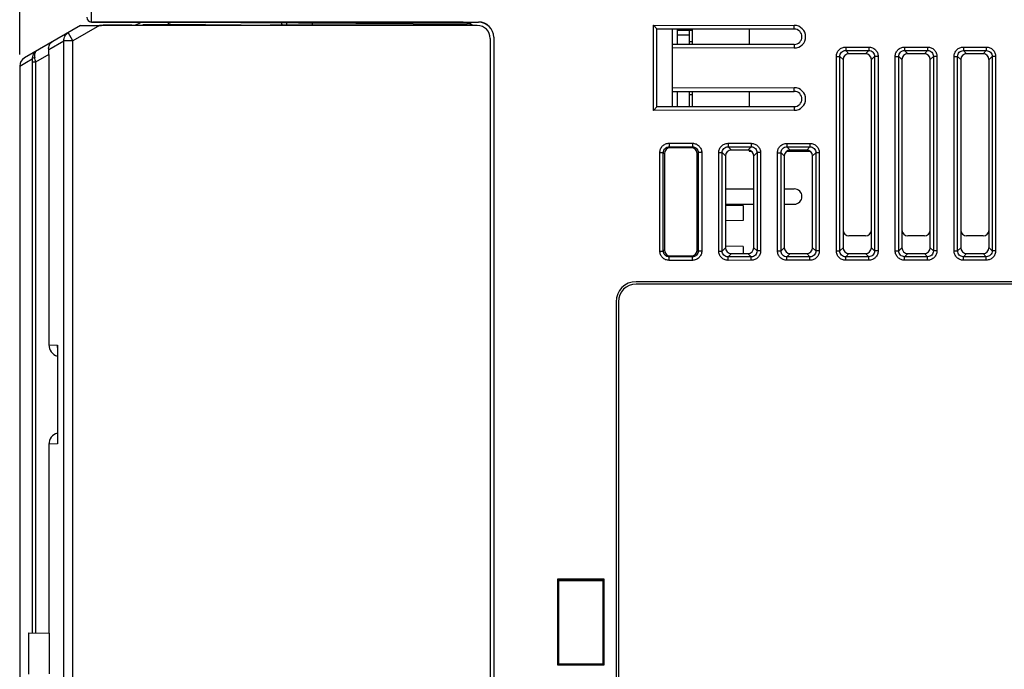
# Model space of a CAD drawing. Header units: millimetres. Extents: x 88 to 1193, y 471 to 1243.
# Tile 39 of 48: x 343 to 427, y 1037 to 1092. Entities that reach past the tile are written whole.
import ezdxf

# ---------------------------------------------------------------- set-up
doc = ezdxf.new("R2010")
doc.units = ezdxf.units.MM
doc.header["$LTSCALE"] = 20
doc.header["$PDMODE"] = 3
doc.header["$PDSIZE"] = 0.3
doc.layers.get('0').update_dxf_attribs({"linetype": 'CONTINUOUS'})
doc.layers.get('Defpoints').update_dxf_attribs({"linetype": 'CONTINUOUS'})
for name, color, linetype in [('0725040705_RELAY_BL373', 7, 'CONTINUOUS'), ('32025067XX_LABEL_BL378', 7, 'CONTINUOUS'), ('32425805_M300_B_INSU_CB2_BL365', 7, 'CONTINUOUS'), ('33087206_M300_B_COVER_ADD_BL358', 7, 'CONTINUOUS'), ('33087215_M300_B_BODY_MH_BL357', 7, 'CONTINUOUS'), ('33531120XX_PIN_JWT_BL382', 7, 'CONTINUOUS'), ('ASSY_M300_CB1_BD_BL381', 7, 'CONTINUOUS'), ('DIM', 6, 'CONTINUOUS'), ('MH300_CB2_BD_BL366', 7, 'CONTINUOUS'), ('SLIDE_SWITCH_SS048_BL380', 7, 'CONTINUOUS')]:
    doc.layers.add(name, color=color, linetype=linetype)
doc.styles.get("Standard").update_dxf_attribs({"font": 'arial.ttf'})
doc.dimstyles.get("Standard").update_dxf_attribs({"dimtxt": 6, "dimasz": 4, "dimexe": 1, "dimexo": 1, "dimgap": 0.09, "dimtad": 1, "dimdec": 1, "dimzin": 0, "dimdsep": 46, "dimtxsty": 'Standard', "dimblk": '_FILLED', "dimcen": 0.09, "dimclrd": 256, "dimclre": 256, "dimadec": 0, "dimazin": 0, "dimtp": 0.1, "dimtm": 0.1, "dimtfac": 1, "dimtdec": 1, "dimtmove": 0, "dimatfit": 3, "dimldrblk": '_FILLED', "dimfxl": 1, "dimtolj": 1, "dimtzin": 0, "dimlwe": -1, "dimarcsym": 0})

# ---------------------------------------------------------------- blocks, each defined once
blk = doc.blocks.new('_FILLED')
at = {"color": 0, "linetype": 'ByBlock'}
blk.add_solid([(0, 0), (-1, 0.167), (-1, -0.167)], dxfattribs=at)
blk = doc.blocks.new('*D8')
at = {"layer": 'Defpoints', "color": 0, "transparency": 16777216}
for p in [(343.268, 1163.717), (501.268, 1142.488), (343.268, 1087.928)]:
    blk.add_point(p, dxfattribs=at)
at = {"layer": 'DIM', "color": 7, "transparency": 16777216}
for p, q in [((343.268, 1088.928), (343.268, 1164.717)), ((501.268, 1143.488), (501.268, 1164.717))]:
    blk.add_line(p, q, dxfattribs=at)
at = {"layer": 'DIM', "color": 7, "lineweight": -2, "transparency": 16777216}
blk.add_line((497.268, 1163.717), (347.268, 1163.717), dxfattribs=at)
at = {"layer": 'DIM', "color": 7, "lineweight": -2, "transparency": 16777216, "xscale": 4, "yscale": 4, "zscale": 4, "rotation": 180}
blk.add_blockref('_FILLED', (343.268, 1163.717), dxfattribs=at)
at = {"layer": 'DIM', "color": 7, "lineweight": -2, "transparency": 16777216, "xscale": 4, "yscale": 4, "zscale": 4}
blk.add_blockref('_FILLED', (501.268, 1163.717), dxfattribs=at)
at = {"layer": 'DIM', "color": 0, "transparency": 16777216, "insert": (422.268, 1168.217), "char_height": 6, "attachment_point": 5}
blk.add_mtext('\\A1;D', dxfattribs=at)

msp = doc.modelspace()

# ---------------------------------------------------------------- linework, layer by layer
at = {"layer": '0725040705_RELAY_BL373', "linetype": 'Continuous'}
msp.add_line((380.968, 1091.425), (380.968, 1091.52), dxfattribs=at)
at = {"layer": '32025067XX_LABEL_BL378', "linetype": 'Continuous'}
for p, q in [((441.868, 1069.388), (395.668, 1069.388)), ((394.168, 1067.888), (394.168, 1023.188))]:
    msp.add_line(p, q, dxfattribs=at)
msp.add_arc((395.668, 1067.888), 1.5, 90, 180, dxfattribs=at)
at = {"layer": '32425805_M300_B_INSU_CB2_BL365', "linetype": 'Continuous'}
for p, q in [((400.218, 1089.788), (400.218, 1091.088)), ((400.218, 1090.988), (400.468, 1090.988)), ((400.468, 1089.788), (400.468, 1091.088)), ((400.468, 1089.988), (400.218, 1089.988)), ((400.218, 1084.488), (400.218, 1085.788)), ((400.468, 1084.488), (400.468, 1085.788)), ((400.468, 1085.488), (400.218, 1085.488))]:
    msp.add_line(p, q, dxfattribs=at)
at = {"layer": '33087206_M300_B_COVER_ADD_BL358', "linetype": 'Continuous'}
for p, q in [((350.368, 1091.418), (359.062, 1091.459)), ((359.062, 1091.48), (353.733, 1091.434)), ((359.062, 1091.459), (359.062, 1091.48)), ((348.448, 1091.387), (343.668, 1088.628)), ((347.799, 1090.089), (347.399, 1090.782)), ((350.056, 1091.39), (347.799, 1090.089)), ((348.448, 1091.387), (350.221, 1091.403)), ((382.168, 1091.388), (350.068, 1091.388)), ((350.221, 1091.403), (350.368, 1091.418)), ((352.767, 1091.437), (350.368, 1091.424)), ((381.168, 1091.425), (364.551, 1091.429)), ((365.968, 1091.437), (368.168, 1091.437)), ((381.168, 1091.425), (381.168, 1091.401)), ((382.168, 1091.388), (382.168, 1091.399)), ((345.733, 1089.351), (347.012, 1090.089)), ((347.012, 1024.357), (347.012, 1090.089)), ((347.799, 1090.089), (347.012, 1090.089)), ((347.799, 1024.357), (347.799, 1090.089)), ((383.268, 1090.288), (383.268, 1024.895)), ((343.268, 1087.935), (343.839, 1088.264)), ((343.839, 1088.264), (344.329, 1088.546)), ((344.334, 1088.276), (344.334, 1039.71)), ((344.617, 1088.276), (344.334, 1088.276)), ((345.75, 1088.93), (344.617, 1088.276)), ((344.617, 1088.276), (344.617, 1039.705)), ((345.75, 1088.93), (345.75, 1064.219)), ((343.268, 1087.961), (343.268, 1000.788)), ((345.75, 1064.219), (346.49, 1064.181)), ((346.474, 1064.004), (346.49, 1064.181)), ((346.474, 1064.004), (346.474, 1055.972)), ((346.49, 1064.181), (346.49, 1055.795)), ((346.49, 1055.795), (345.75, 1055.756)), ((345.75, 1055.756), (345.75, 1039.685)), ((346.473, 1055.971), (346.49, 1055.795)), ((344.005, 1039.716), (344.005, 1036.187)), ((344.005, 1039.716), (345.789, 1039.685)), ((345.789, 1036.219), (345.789, 1039.685))]:
    msp.add_line(p, q, dxfattribs=at)
for centre, radius, start, end in [((352.938, 1092.227), 0.8, 271.92023, 314.5872), ((353.449, 1091.921), 2.5, 349.1376, 353.69162), ((344.068, 1087.935), 0.8, 120, 180), ((323.784, 1084.57), 21.16, 10.08734, 11.17207)]:
    msp.add_arc(centre, radius, start, end, dxfattribs=at)
for centre, major_axis, ratio, start_param, end_param in [((364.768, 1091.486), (6.5, 0), 0.008727, -2.642065, -1.604117), ((381.168, 1090.325), (0.726, -0.827), 0.999707, 2.281756, 2.421202), ((382.168, 1090.288), (0, 1.1), 0.999962, -1.570796, 0), ((345.603, 1088.821), (0.018, 0.93), 0.157, -1.450237, -0.962097), ((346.776, 1064.217), (1.025, -0.044), 0.974447, -3.099817, -1.830472), ((346.776, 1055.758), (1.025, 0.044), 0.974447, 1.830472, 3.099817)]:
    msp.add_ellipse(centre, major_axis=major_axis, ratio=ratio, start_param=start_param, end_param=end_param, dxfattribs=at)
for points, knots in [([(347.012, 1090.089), (347.009, 1090.227), (347.077, 1090.508), (347.281, 1090.714), (347.399, 1090.782)], [0, 0, 0, 0, 0.502388, 1, 1, 1, 1]), ([(345.733, 1089.351), (345.721, 1089.483), (345.755, 1089.739), (345.928, 1089.933), (346.024, 1089.988)], [0, 0, 0, 0, 0.545338, 1, 1, 1, 1]), ([(344.698, 1089.223), (344.587, 1089.158), (344.389, 1088.959), (344.325, 1088.684), (344.329, 1088.546)], [0, 0, 0, 0, 0.481733, 1, 1, 1, 1]), ([(344.698, 1089.223), (344.663, 1089.202), (344.598, 1089.142), (344.539, 1089.012), (344.518, 1088.849), (344.531, 1088.732), (344.543, 1088.67)], [0, 0, 0, 0, 0.19991, 0.423515, 0.688461, 1, 1, 1, 1]), ([(344.543, 1088.67), (344.492, 1088.662), (344.41, 1088.642), (344.334, 1088.579), (344.329, 1088.546)], [0, 0, 0, 0, 0.611265, 1, 1, 1, 1]), ([(344.329, 1088.546), (344.33, 1088.525), (344.333, 1088.435), (344.334, 1088.345), (344.334, 1088.276)], [0, 0, 0, 0, 0.238404, 1, 1, 1, 1])]:
    msp.add_open_spline(points, degree=3, knots=knots, dxfattribs=at)
at = {"layer": '33087215_M300_B_BODY_MH_BL357', "linetype": 'Continuous'}
for p, q in [((349.368, 1091.686), (349.368, 1098.455)), ((349.365, 1091.686), (350.217, 1091.681)), ((349.468, 1091.688), (349.468, 1091.685)), ((349.468, 1091.688), (382.268, 1091.688)), ((351.468, 1091.67), (349.468, 1091.688)), ((351.468, 1091.666), (350.217, 1091.679)), ((351.468, 1091.666), (351.468, 1091.67)), ((380.968, 1091.666), (351.468, 1091.67)), ((353.134, 1091.666), (351.468, 1091.666)), ((381.576, 1091.517), (352.324, 1091.67)), ((353.468, 1091.661), (353.468, 1091.664)), ((353.49, 1091.661), (353.468, 1091.661)), ((355.903, 1091.554), (356.342, 1091.456)), ((368.168, 1091.428), (368.168, 1091.587)), ((377.168, 1091.426), (377.168, 1091.54)), ((378.168, 1091.426), (378.168, 1091.535)), ((380.968, 1091.674), (382.268, 1091.675)), ((380.968, 1091.674), (380.968, 1091.666)), ((382.268, 1091.688), (382.268, 1091.675)), ((365.568, 1091.429), (365.568, 1091.438)), ((365.568, 1091.438), (365.968, 1091.438)), ((365.968, 1091.429), (365.968, 1091.438)), ((397.149, 1084.169), (397.149, 1091.406)), ((397.437, 1091.118), (397.149, 1091.406)), ((397.149, 1091.406), (409.118, 1091.398)), ((397.437, 1084.458), (397.437, 1091.118)), ((397.468, 1091.088), (397.437, 1091.089)), ((409.118, 1091.088), (397.468, 1091.088)), ((399.168, 1091.088), (399.168, 1089.788)), ((409.118, 1091.088), (409.118, 1091.398)), ((383.568, 1090.388), (383.568, 1025.565)), ((398.768, 1085.788), (398.768, 1089.788)), ((409.118, 1089.788), (398.768, 1089.788)), ((409.118, 1089.788), (409.118, 1089.477)), ((409.118, 1089.477), (398.768, 1089.47)), ((413.489, 1089.561), (413.488, 1089.263)), ((413.488, 1089.263), (415.446, 1089.262)), ((413.488, 1089.263), (413.764, 1088.988)), ((413.489, 1089.561), (415.446, 1089.56)), ((415.171, 1088.988), (413.764, 1088.988)), ((415.446, 1089.262), (415.171, 1088.988)), ((415.446, 1089.56), (415.446, 1089.262)), ((418.492, 1089.558), (418.492, 1089.26)), ((418.492, 1089.558), (420.443, 1089.557)), ((418.492, 1089.26), (420.443, 1089.259)), ((418.492, 1089.26), (418.764, 1088.988)), ((420.171, 1088.988), (418.764, 1088.988)), ((420.443, 1089.259), (420.171, 1088.988)), ((420.443, 1089.557), (420.443, 1089.259)), ((423.495, 1089.555), (423.495, 1089.257)), ((423.495, 1089.555), (425.439, 1089.553)), ((423.495, 1089.257), (425.439, 1089.256)), ((423.495, 1089.257), (423.764, 1088.988)), ((425.171, 1088.988), (423.764, 1088.988)), ((425.439, 1089.256), (425.171, 1088.988)), ((425.439, 1089.553), (425.439, 1089.256)), ((412.694, 1072.208), (412.694, 1088.767)), ((412.694, 1088.767), (412.992, 1088.767)), ((412.992, 1072.208), (412.992, 1088.767)), ((412.992, 1088.767), (413.268, 1088.491)), ((413.268, 1088.491), (413.268, 1072.484)), ((415.942, 1088.766), (415.668, 1088.492)), ((415.668, 1072.484), (415.668, 1088.492)), ((415.942, 1088.766), (415.942, 1072.21)), ((416.239, 1088.766), (415.942, 1088.766)), ((416.239, 1088.766), (416.239, 1072.21)), ((417.697, 1072.212), (417.697, 1088.764)), ((417.697, 1088.764), (417.995, 1088.764)), ((417.995, 1072.212), (417.995, 1088.764)), ((417.995, 1088.764), (418.268, 1088.491)), ((418.268, 1088.491), (418.268, 1072.484)), ((420.938, 1088.762), (420.668, 1088.492)), ((420.668, 1072.484), (420.668, 1088.492)), ((420.938, 1088.762), (420.938, 1072.213)), ((421.236, 1088.762), (420.938, 1088.762)), ((421.236, 1088.762), (421.236, 1072.213)), ((422.7, 1072.215), (422.7, 1088.761)), ((422.7, 1088.761), (422.998, 1088.761)), ((422.998, 1072.215), (422.998, 1088.761)), ((422.998, 1088.761), (423.268, 1088.491)), ((423.268, 1088.491), (423.268, 1072.484)), ((425.935, 1088.759), (425.668, 1088.492)), ((425.668, 1072.484), (425.668, 1088.492)), ((425.935, 1088.759), (425.935, 1072.216)), ((426.233, 1088.759), (425.935, 1088.759)), ((426.233, 1088.759), (426.233, 1072.216)), ((398.768, 1086.105), (409.118, 1086.098)), ((398.768, 1085.788), (409.118, 1085.788)), ((399.168, 1085.788), (399.168, 1084.488)), ((409.118, 1085.788), (409.118, 1086.098)), ((397.437, 1084.458), (397.149, 1084.169)), ((409.118, 1084.177), (397.149, 1084.169)), ((397.468, 1084.488), (397.437, 1084.487)), ((397.468, 1084.488), (409.118, 1084.488)), ((409.118, 1084.488), (409.118, 1084.177)), ((398.479, 1081.371), (398.479, 1081.073)), ((398.479, 1081.371), (400.456, 1081.369)), ((398.479, 1081.073), (398.569, 1080.982)), ((398.479, 1081.073), (400.455, 1081.072)), ((400.365, 1080.981), (398.569, 1080.982)), ((400.455, 1081.072), (400.365, 1080.981)), ((400.456, 1081.369), (400.455, 1081.072)), ((403.482, 1081.367), (403.482, 1081.07)), ((403.482, 1081.367), (405.452, 1081.366)), ((403.482, 1081.07), (403.764, 1080.788)), ((403.482, 1081.07), (405.452, 1081.068)), ((405.171, 1080.788), (403.764, 1080.788)), ((405.452, 1081.068), (405.171, 1080.788)), ((405.452, 1081.366), (405.452, 1081.068)), ((408.485, 1081.364), (408.485, 1081.066)), ((408.485, 1081.364), (410.449, 1081.363)), ((408.485, 1081.066), (410.449, 1081.065)), ((408.485, 1081.066), (408.764, 1080.788)), ((410.171, 1080.788), (408.764, 1080.788)), ((410.449, 1081.065), (410.171, 1080.788)), ((410.449, 1081.363), (410.449, 1081.065)), ((397.684, 1072.199), (397.684, 1080.577)), ((397.684, 1080.577), (397.982, 1080.577)), ((397.982, 1072.199), (397.982, 1080.577)), ((397.982, 1080.577), (398.073, 1080.486)), ((398.073, 1080.486), (398.073, 1072.289)), ((400.951, 1080.575), (400.861, 1080.485)), ((400.861, 1072.29), (400.861, 1080.485)), ((400.951, 1080.575), (400.951, 1072.2)), ((401.249, 1080.575), (400.951, 1080.575)), ((401.249, 1080.575), (401.249, 1072.2)), ((402.688, 1072.202), (402.688, 1080.573)), ((402.688, 1080.573), (402.985, 1080.573)), ((402.985, 1072.202), (402.985, 1080.573)), ((402.985, 1080.573), (403.268, 1080.291)), ((403.268, 1080.291), (403.268, 1072.484)), ((405.948, 1080.572), (405.668, 1080.292)), ((405.668, 1072.484), (405.668, 1080.292)), ((405.948, 1080.572), (405.948, 1072.203)), ((406.246, 1080.572), (405.948, 1080.572)), ((406.246, 1080.572), (406.246, 1072.203)), ((407.691, 1072.205), (407.691, 1080.57)), ((407.691, 1080.57), (407.989, 1080.57)), ((407.989, 1072.205), (407.989, 1080.57)), ((407.989, 1080.57), (408.268, 1080.291)), ((408.268, 1080.291), (408.268, 1072.484)), ((410.945, 1080.569), (410.668, 1080.292)), ((410.668, 1072.484), (410.668, 1080.292)), ((410.945, 1080.569), (410.945, 1072.206)), ((411.243, 1080.569), (410.945, 1080.569)), ((411.243, 1080.569), (411.243, 1072.206)), ((403.268, 1077.488), (405.668, 1077.488)), ((408.268, 1077.488), (409.118, 1077.488)), ((403.268, 1076.188), (405.668, 1076.188)), ((403.268, 1076.109), (404.768, 1076.083)), ((404.768, 1076.083), (404.768, 1074.792)), ((408.268, 1076.188), (409.118, 1076.188)), ((404.768, 1074.792), (403.268, 1074.766)), ((415.171, 1073.488), (413.764, 1073.488)), ((420.171, 1073.488), (418.764, 1073.488)), ((425.171, 1073.488), (423.764, 1073.488)), ((397.982, 1072.199), (398.073, 1072.289)), ((400.951, 1072.2), (400.861, 1072.29)), ((402.985, 1072.202), (403.268, 1072.484)), ((404.768, 1072.583), (403.268, 1072.609)), ((404.768, 1072.583), (404.768, 1071.988)), ((405.948, 1072.203), (405.668, 1072.484)), ((407.989, 1072.205), (408.268, 1072.484)), ((410.945, 1072.206), (410.668, 1072.484)), ((412.694, 1072.208), (412.992, 1072.208)), ((412.992, 1072.208), (413.268, 1072.484)), ((415.942, 1072.21), (415.668, 1072.484)), ((416.239, 1072.21), (415.942, 1072.21)), ((417.697, 1072.212), (417.995, 1072.212)), ((417.995, 1072.212), (418.268, 1072.484)), ((420.938, 1072.213), (420.668, 1072.484)), ((421.236, 1072.213), (420.938, 1072.213)), ((422.7, 1072.215), (422.998, 1072.215)), ((422.998, 1072.215), (423.268, 1072.484)), ((425.935, 1072.216), (425.668, 1072.484)), ((426.233, 1072.216), (425.935, 1072.216)), ((397.684, 1072.199), (397.982, 1072.199)), ((398.479, 1071.702), (398.569, 1071.793)), ((400.455, 1071.704), (398.479, 1071.702)), ((398.479, 1071.405), (398.479, 1071.702)), ((400.456, 1071.406), (398.479, 1071.405)), ((398.569, 1071.793), (400.365, 1071.794)), ((400.455, 1071.704), (400.365, 1071.794)), ((400.456, 1071.406), (400.455, 1071.704)), ((401.249, 1072.2), (400.951, 1072.2)), ((402.688, 1072.202), (402.985, 1072.202)), ((403.482, 1071.706), (403.764, 1071.988)), ((405.452, 1071.707), (403.482, 1071.706)), ((403.482, 1071.408), (403.482, 1071.706)), ((405.452, 1071.409), (403.482, 1071.408)), ((403.764, 1071.988), (405.171, 1071.988)), ((405.452, 1071.707), (405.171, 1071.988)), ((405.452, 1071.409), (405.452, 1071.707)), ((406.246, 1072.203), (405.948, 1072.203)), ((407.691, 1072.205), (407.989, 1072.205)), ((408.485, 1071.709), (408.764, 1071.988)), ((410.449, 1071.71), (408.485, 1071.709)), ((408.485, 1071.411), (408.485, 1071.709)), ((410.449, 1071.412), (408.485, 1071.411)), ((408.764, 1071.988), (410.171, 1071.988)), ((410.449, 1071.71), (410.171, 1071.988)), ((410.449, 1071.412), (410.449, 1071.71)), ((411.243, 1072.206), (410.945, 1072.206)), ((413.488, 1071.712), (413.764, 1071.988)), ((415.446, 1071.713), (413.488, 1071.712)), ((413.489, 1071.414), (413.488, 1071.712)), ((415.446, 1071.416), (413.489, 1071.414)), ((413.764, 1071.988), (415.171, 1071.988)), ((415.446, 1071.713), (415.171, 1071.988)), ((415.446, 1071.416), (415.446, 1071.713)), ((418.492, 1071.715), (418.764, 1071.988)), ((420.443, 1071.717), (418.492, 1071.715)), ((418.492, 1071.418), (418.492, 1071.715)), ((420.443, 1071.419), (418.492, 1071.418)), ((418.764, 1071.988), (420.171, 1071.988)), ((420.443, 1071.717), (420.171, 1071.988)), ((420.443, 1071.419), (420.443, 1071.717)), ((423.495, 1071.719), (423.764, 1071.988)), ((425.439, 1071.72), (423.495, 1071.719)), ((423.495, 1071.421), (423.495, 1071.719)), ((425.439, 1071.422), (423.495, 1071.421)), ((423.764, 1071.988), (425.171, 1071.988)), ((425.439, 1071.72), (425.171, 1071.988)), ((425.439, 1071.422), (425.439, 1071.72)), ((441.868, 1069.588), (395.668, 1069.588)), ((393.968, 1067.888), (393.968, 1022.988)), ((392.959, 1044.279), (388.975, 1044.28)), ((389.068, 1044.188), (388.975, 1044.28)), ((388.975, 1044.28), (388.975, 1036.996)), ((392.868, 1044.188), (389.068, 1044.188)), ((389.068, 1044.188), (389.068, 1037.088)), ((392.868, 1044.146), (389.068, 1044.126)), ((392.868, 1044.188), (392.959, 1044.279)), ((392.868, 1037.088), (392.868, 1044.188)), ((392.959, 1036.996), (392.959, 1044.279)), ((389.068, 1037.088), (388.975, 1036.996)), ((389.068, 1037.088), (392.868, 1037.088)), ((392.959, 1036.996), (392.868, 1037.088)), ((388.975, 1036.996), (392.959, 1036.996))]:
    msp.add_line(p, q, dxfattribs=at)
for centre, radius, start, end in [((349.368, 1092.086), 0.4, 180, 269.7), ((365.168, 1091.438), 0.4, 0, 24.07801), ((365.168, 1091.438), 0.8, 0, 11.60354), ((409.117, 1090.438), 0.961, 270.03684, 89.96316), ((409.118, 1090.438), 0.65, 270.00003, 89.99997), ((409.117, 1085.138), 0.961, 270.03684, 89.96316), ((409.118, 1085.138), 0.65, 270.00003, 89.99997), ((409.118, 1076.838), 0.65, 270.00001, 89.99999), ((395.668, 1067.888), 1.7, 90, 180)]:
    msp.add_arc(centre, radius, start, end, dxfattribs=at)
for centre, major_axis, ratio, start_param, end_param in [((380.968, 1090.374), (0.906, 0.933), 0.998658, 0.110651, 0.771557), ((380.968, 1090.366), (0.791, -1.032), 0.999853, 2.003983, 2.487447), ((380.968, 1090.368), (-0.683, 1.106), 0.999915, -1.206494, -1.041131), ((382.268, 1090.388), (0, 1.3), 0.999962, -1.570796, 0), ((382.268, 1090.375), (0.906, 0.933), 0.998658, -0.791203, 0.771557), ((413.771, 1088.484), (-0.35, 0.367), 0.985867, -0.755699, 0.800878), ((415.163, 1088.484), (0.366, 0.352), 0.984619, -0.756911, 0.798399), ((418.771, 1088.484), (-0.35, 0.367), 0.985867, -0.755699, 0.800878), ((420.163, 1088.484), (0.366, 0.352), 0.984619, -0.756911, 0.798399), ((423.771, 1088.484), (-0.35, 0.367), 0.985867, -0.755699, 0.800878), ((425.163, 1088.484), (0.366, 0.352), 0.984619, -0.756911, 0.798399), ((398.576, 1080.479), (-0.359, 0.359), 0.985247, -0.778289, 0.778288), ((400.357, 1080.477), (0.359, 0.359), 0.985266, -0.777655, 0.777655), ((403.771, 1080.284), (-0.35, 0.367), 0.985867, -0.755699, 0.800878), ((405.163, 1080.284), (0.366, 0.352), 0.984619, -0.756911, 0.798399), ((408.771, 1080.284), (-0.35, 0.367), 0.985867, -0.755699, 0.800878), ((410.163, 1080.284), (0.366, 0.352), 0.984619, -0.756911, 0.798399), ((413.771, 1073.991), (0.344, 0.372), 0.986256, -3.958844, -2.401844), ((415.163, 1073.991), (0.371, -0.347), 0.984181, -0.811069, 0.743819), ((418.771, 1073.991), (0.344, 0.372), 0.986256, -3.958844, -2.401844), ((420.163, 1073.991), (0.371, -0.347), 0.984181, -0.811069, 0.743819), ((423.771, 1073.991), (0.344, 0.372), 0.986256, -3.958844, -2.401844), ((425.163, 1073.991), (0.371, -0.347), 0.984181, -0.811069, 0.743819), ((398.576, 1072.297), (-0.359, -0.359), 0.985247, -0.778288, 0.778289), ((400.357, 1072.298), (0.359, -0.359), 0.985266, -0.777655, 0.777655), ((403.771, 1072.491), (0.35, 0.367), 0.985867, -3.942471, -2.385894), ((405.163, 1072.491), (0.366, -0.352), 0.984619, -0.798399, 0.756911), ((408.771, 1072.491), (0.35, 0.367), 0.985867, -3.942471, -2.385894), ((410.163, 1072.491), (0.366, -0.352), 0.984619, -0.798399, 0.756911), ((413.771, 1072.491), (0.35, 0.367), 0.985867, -3.942471, -2.385894), ((415.163, 1072.491), (0.366, -0.352), 0.984619, -0.798399, 0.756911), ((418.771, 1072.491), (0.35, 0.367), 0.985867, -3.942471, -2.385894), ((420.163, 1072.491), (0.366, -0.352), 0.984619, -0.798399, 0.756911), ((423.771, 1072.491), (0.35, 0.367), 0.985867, -3.942471, -2.385894), ((425.163, 1072.491), (0.366, -0.352), 0.984619, -0.798399, 0.756911)]:
    msp.add_ellipse(centre, major_axis=major_axis, ratio=ratio, start_param=start_param, end_param=end_param, dxfattribs=at)
for points, knots in [([(412.694, 1088.767), (412.694, 1088.87), (412.735, 1089.079), (412.911, 1089.344), (413.176, 1089.52), (413.385, 1089.561), (413.489, 1089.561)], [0, 0, 0, 0, 0.250018, 0.5, 0.749981, 1, 1, 1, 1]), ([(412.992, 1088.767), (412.991, 1088.832), (413.016, 1088.963), (413.126, 1089.13), (413.292, 1089.24), (413.424, 1089.264), (413.488, 1089.263)], [0, 0, 0, 0, 0.249876, 0.5, 0.750124, 1, 1, 1, 1]), ([(415.446, 1089.56), (415.549, 1089.56), (415.758, 1089.519), (416.022, 1089.342), (416.199, 1089.078), (416.239, 1088.869), (416.239, 1088.766)], [0, 0, 0, 0, 0.250018, 0.5, 0.749981, 1, 1, 1, 1]), ([(415.446, 1089.262), (415.51, 1089.262), (415.642, 1089.238), (415.808, 1089.128), (415.918, 1088.962), (415.942, 1088.83), (415.942, 1088.766)], [0, 0, 0, 0, 0.249876, 0.5, 0.750124, 1, 1, 1, 1]), ([(417.697, 1088.764), (417.697, 1088.867), (417.738, 1089.076), (417.915, 1089.341), (418.179, 1089.517), (418.388, 1089.558), (418.492, 1089.558)], [0, 0, 0, 0, 0.250018, 0.5, 0.749981, 1, 1, 1, 1]), ([(417.995, 1088.764), (417.994, 1088.829), (418.019, 1088.96), (418.129, 1089.126), (418.295, 1089.236), (418.427, 1089.261), (418.492, 1089.26)], [0, 0, 0, 0, 0.249876, 0.5, 0.750124, 1, 1, 1, 1]), ([(420.443, 1089.557), (420.546, 1089.556), (420.755, 1089.516), (421.019, 1089.339), (421.195, 1089.075), (421.236, 1088.866), (421.236, 1088.762)], [0, 0, 0, 0, 0.250018, 0.5, 0.749981, 1, 1, 1, 1]), ([(420.443, 1089.259), (420.507, 1089.259), (420.638, 1089.235), (420.805, 1089.125), (420.915, 1088.958), (420.939, 1088.827), (420.938, 1088.762)], [0, 0, 0, 0, 0.249876, 0.5, 0.750124, 1, 1, 1, 1]), ([(422.7, 1088.761), (422.7, 1088.864), (422.741, 1089.073), (422.918, 1089.338), (423.183, 1089.514), (423.392, 1089.555), (423.495, 1089.555)], [0, 0, 0, 0, 0.250018, 0.5, 0.749981, 1, 1, 1, 1]), ([(422.998, 1088.761), (422.998, 1088.825), (423.022, 1088.957), (423.132, 1089.123), (423.299, 1089.233), (423.43, 1089.257), (423.495, 1089.257)], [0, 0, 0, 0, 0.249876, 0.5, 0.750124, 1, 1, 1, 1]), ([(425.439, 1089.553), (425.543, 1089.553), (425.752, 1089.512), (426.016, 1089.336), (426.192, 1089.071), (426.233, 1088.863), (426.233, 1088.759)], [0, 0, 0, 0, 0.250018, 0.5, 0.749981, 1, 1, 1, 1]), ([(425.439, 1089.256), (425.504, 1089.256), (425.635, 1089.232), (425.802, 1089.122), (425.912, 1088.955), (425.936, 1088.824), (425.935, 1088.759)], [0, 0, 0, 0, 0.249876, 0.5, 0.750124, 1, 1, 1, 1]), ([(397.684, 1080.577), (397.684, 1080.68), (397.725, 1080.889), (397.902, 1081.154), (398.166, 1081.33), (398.376, 1081.371), (398.479, 1081.371)], [0, 0, 0, 0, 0.250018, 0.5, 0.749981, 1, 1, 1, 1]), ([(397.982, 1080.577), (397.982, 1080.641), (398.006, 1080.773), (398.116, 1080.939), (398.283, 1081.049), (398.414, 1081.073), (398.479, 1081.073)], [0, 0, 0, 0, 0.249876, 0.5, 0.750124, 1, 1, 1, 1]), ([(400.455, 1081.072), (400.52, 1081.072), (400.651, 1081.048), (400.818, 1080.938), (400.928, 1080.771), (400.952, 1080.64), (400.951, 1080.575)], [0, 0, 0, 0, 0.249876, 0.5, 0.750124, 1, 1, 1, 1]), ([(400.456, 1081.369), (400.559, 1081.369), (400.768, 1081.328), (401.032, 1081.152), (401.208, 1080.888), (401.249, 1080.679), (401.249, 1080.575)], [0, 0, 0, 0, 0.250018, 0.5, 0.749981, 1, 1, 1, 1]), ([(402.688, 1080.573), (402.688, 1080.677), (402.728, 1080.886), (402.905, 1081.15), (403.17, 1081.327), (403.379, 1081.367), (403.482, 1081.367)], [0, 0, 0, 0, 0.250018, 0.5, 0.749981, 1, 1, 1, 1]), ([(402.985, 1080.573), (402.985, 1080.638), (403.009, 1080.77), (403.119, 1080.936), (403.286, 1081.046), (403.417, 1081.07), (403.482, 1081.07)], [0, 0, 0, 0, 0.249876, 0.5, 0.750124, 1, 1, 1, 1]), ([(405.452, 1081.366), (405.556, 1081.366), (405.765, 1081.325), (406.029, 1081.149), (406.205, 1080.884), (406.246, 1080.675), (406.246, 1080.572)], [0, 0, 0, 0, 0.250018, 0.5, 0.749981, 1, 1, 1, 1]), ([(405.452, 1081.068), (405.517, 1081.069), (405.648, 1081.045), (405.815, 1080.935), (405.924, 1080.768), (405.949, 1080.637), (405.948, 1080.572)], [0, 0, 0, 0, 0.249876, 0.5, 0.750124, 1, 1, 1, 1]), ([(407.691, 1080.57), (407.691, 1080.674), (407.732, 1080.883), (407.908, 1081.147), (408.173, 1081.324), (408.382, 1081.364), (408.485, 1081.364)], [0, 0, 0, 0, 0.250018, 0.5, 0.749981, 1, 1, 1, 1]), ([(407.989, 1080.57), (407.988, 1080.635), (408.012, 1080.766), (408.122, 1080.933), (408.289, 1081.043), (408.42, 1081.067), (408.485, 1081.066)], [0, 0, 0, 0, 0.249876, 0.5, 0.750124, 1, 1, 1, 1]), ([(410.449, 1081.363), (410.552, 1081.363), (410.761, 1081.322), (411.026, 1081.146), (411.202, 1080.881), (411.243, 1080.672), (411.243, 1080.569)], [0, 0, 0, 0, 0.250018, 0.5, 0.749981, 1, 1, 1, 1]), ([(410.449, 1081.065), (410.514, 1081.066), (410.645, 1081.041), (410.811, 1080.931), (410.921, 1080.765), (410.945, 1080.634), (410.945, 1080.569)], [0, 0, 0, 0, 0.249876, 0.5, 0.750124, 1, 1, 1, 1]), ([(413.489, 1071.414), (413.385, 1071.414), (413.176, 1071.455), (412.911, 1071.631), (412.735, 1071.896), (412.694, 1072.105), (412.694, 1072.208)], [0, 0, 0, 0, 0.250018, 0.5, 0.749981, 1, 1, 1, 1]), ([(413.488, 1071.712), (413.424, 1071.711), (413.292, 1071.736), (413.126, 1071.846), (413.016, 1072.012), (412.991, 1072.144), (412.992, 1072.208)], [0, 0, 0, 0, 0.249876, 0.5, 0.750124, 1, 1, 1, 1]), ([(415.942, 1072.21), (415.942, 1072.145), (415.918, 1072.014), (415.808, 1071.847), (415.642, 1071.737), (415.51, 1071.713), (415.446, 1071.713)], [0, 0, 0, 0, 0.249876, 0.5, 0.750124, 1, 1, 1, 1]), ([(416.239, 1072.21), (416.239, 1072.106), (416.199, 1071.897), (416.022, 1071.633), (415.758, 1071.457), (415.549, 1071.416), (415.446, 1071.416)], [0, 0, 0, 0, 0.250018, 0.5, 0.749981, 1, 1, 1, 1]), ([(418.492, 1071.418), (418.388, 1071.417), (418.179, 1071.458), (417.915, 1071.635), (417.738, 1071.899), (417.697, 1072.108), (417.697, 1072.212)], [0, 0, 0, 0, 0.250018, 0.5, 0.749981, 1, 1, 1, 1]), ([(418.492, 1071.715), (418.427, 1071.715), (418.295, 1071.739), (418.129, 1071.849), (418.019, 1072.015), (417.994, 1072.147), (417.995, 1072.212)], [0, 0, 0, 0, 0.249876, 0.5, 0.750124, 1, 1, 1, 1]), ([(420.938, 1072.213), (420.939, 1072.148), (420.915, 1072.017), (420.805, 1071.85), (420.638, 1071.74), (420.507, 1071.716), (420.443, 1071.717)], [0, 0, 0, 0, 0.249876, 0.5, 0.750124, 1, 1, 1, 1]), ([(421.236, 1072.213), (421.236, 1072.11), (421.195, 1071.901), (421.019, 1071.636), (420.755, 1071.46), (420.546, 1071.419), (420.443, 1071.419)], [0, 0, 0, 0, 0.250018, 0.5, 0.749981, 1, 1, 1, 1]), ([(423.495, 1071.421), (423.392, 1071.421), (423.183, 1071.461), (422.918, 1071.638), (422.741, 1071.902), (422.7, 1072.111), (422.7, 1072.215)], [0, 0, 0, 0, 0.250018, 0.5, 0.749981, 1, 1, 1, 1]), ([(423.495, 1071.719), (423.43, 1071.718), (423.299, 1071.742), (423.132, 1071.852), (423.022, 1072.019), (422.998, 1072.15), (422.998, 1072.215)], [0, 0, 0, 0, 0.249876, 0.5, 0.750124, 1, 1, 1, 1]), ([(426.233, 1072.216), (426.233, 1072.113), (426.192, 1071.904), (426.016, 1071.639), (425.752, 1071.463), (425.543, 1071.422), (425.439, 1071.422)], [0, 0, 0, 0, 0.250018, 0.5, 0.749981, 1, 1, 1, 1]), ([(425.935, 1072.216), (425.936, 1072.151), (425.912, 1072.02), (425.802, 1071.854), (425.635, 1071.744), (425.504, 1071.719), (425.439, 1071.72)], [0, 0, 0, 0, 0.249876, 0.5, 0.750124, 1, 1, 1, 1]), ([(398.479, 1071.405), (398.376, 1071.405), (398.166, 1071.445), (397.902, 1071.622), (397.725, 1071.886), (397.684, 1072.095), (397.684, 1072.199)], [0, 0, 0, 0, 0.250018, 0.5, 0.749981, 1, 1, 1, 1]), ([(398.479, 1071.702), (398.414, 1071.702), (398.283, 1071.726), (398.116, 1071.836), (398.006, 1072.003), (397.982, 1072.134), (397.982, 1072.199)], [0, 0, 0, 0, 0.249876, 0.5, 0.750124, 1, 1, 1, 1]), ([(400.951, 1072.2), (400.952, 1072.135), (400.928, 1072.004), (400.818, 1071.838), (400.651, 1071.728), (400.52, 1071.703), (400.455, 1071.704)], [0, 0, 0, 0, 0.249876, 0.5, 0.750124, 1, 1, 1, 1]), ([(401.249, 1072.2), (401.249, 1072.097), (401.208, 1071.888), (401.032, 1071.623), (400.768, 1071.447), (400.559, 1071.406), (400.456, 1071.406)], [0, 0, 0, 0, 0.250018, 0.5, 0.749981, 1, 1, 1, 1]), ([(403.482, 1071.408), (403.379, 1071.408), (403.17, 1071.448), (402.905, 1071.625), (402.728, 1071.889), (402.688, 1072.099), (402.688, 1072.202)], [0, 0, 0, 0, 0.250018, 0.5, 0.749981, 1, 1, 1, 1]), ([(403.482, 1071.706), (403.417, 1071.705), (403.286, 1071.729), (403.119, 1071.839), (403.009, 1072.006), (402.985, 1072.137), (402.985, 1072.202)], [0, 0, 0, 0, 0.249876, 0.5, 0.750124, 1, 1, 1, 1]), ([(406.246, 1072.203), (406.246, 1072.1), (406.205, 1071.891), (406.029, 1071.627), (405.765, 1071.45), (405.556, 1071.409), (405.452, 1071.409)], [0, 0, 0, 0, 0.250018, 0.5, 0.749981, 1, 1, 1, 1]), ([(405.948, 1072.203), (405.949, 1072.138), (405.924, 1072.007), (405.815, 1071.841), (405.648, 1071.731), (405.517, 1071.706), (405.452, 1071.707)], [0, 0, 0, 0, 0.249876, 0.5, 0.750124, 1, 1, 1, 1]), ([(408.485, 1071.411), (408.382, 1071.411), (408.173, 1071.452), (407.908, 1071.628), (407.732, 1071.893), (407.691, 1072.102), (407.691, 1072.205)], [0, 0, 0, 0, 0.250018, 0.5, 0.749981, 1, 1, 1, 1]), ([(408.485, 1071.709), (408.42, 1071.708), (408.289, 1071.732), (408.122, 1071.842), (408.012, 1072.009), (407.988, 1072.14), (407.989, 1072.205)], [0, 0, 0, 0, 0.249876, 0.5, 0.750124, 1, 1, 1, 1]), ([(410.945, 1072.206), (410.945, 1072.142), (410.921, 1072.01), (410.811, 1071.844), (410.645, 1071.734), (410.514, 1071.71), (410.449, 1071.71)], [0, 0, 0, 0, 0.249876, 0.5, 0.750124, 1, 1, 1, 1]), ([(411.243, 1072.206), (411.243, 1072.103), (411.202, 1071.894), (411.026, 1071.63), (410.761, 1071.453), (410.552, 1071.412), (410.449, 1071.412)], [0, 0, 0, 0, 0.250018, 0.5, 0.749981, 1, 1, 1, 1])]:
    msp.add_open_spline(points, degree=3, knots=knots, dxfattribs=at)
at = {"layer": '33531120XX_PIN_JWT_BL382', "linetype": 'Continuous'}
msp.add_line((400.218, 1090.558), (399.168, 1090.558), dxfattribs=at)
at = {"layer": 'ASSY_M300_CB1_BD_BL381', "linetype": 'Continuous'}
for p, q in [((405.268, 1091.088), (405.268, 1089.788)), ((405.268, 1085.788), (405.268, 1084.488)), ((405.268, 1080.788), (405.268, 1080.688)), ((405.268, 1080.688), (405.471, 1080.688)), ((408.465, 1080.688), (410.471, 1080.688))]:
    msp.add_line(p, q, dxfattribs=at)
at = {"layer": 'MH300_CB2_BD_BL366', "linetype": 'Continuous'}
for p, q in [((398.768, 1089.788), (398.768, 1091.088)), ((398.768, 1084.488), (398.768, 1085.788))]:
    msp.add_line(p, q, dxfattribs=at)
at = {"layer": 'SLIDE_SWITCH_SS048_BL380', "linetype": 'Continuous'}
for p in [(399.168, 1090.988), (400.168, 1091.088)]:
    msp.add_line(p, (400.168, 1090.988), dxfattribs=at)

# ---------------------------------------------------------------- dimensions: what is measured, and where the dimension line sits
at = {"layer": 'DIM', "color": 7}
dim = msp.add_linear_dim(base=(343.268, 1163.717), p1=(501.268, 1142.488), p2=(343.268, 1087.928), text='D', dimstyle='Standard', override={"dimgap": 1.5, "dimclrd": 7, "dimclre": 7, "dimarcsym": 1}, dxfattribs=at)
dim.commit()
dim.dimension.update_dxf_attribs({"geometry": '*D8', "text_midpoint": (422.268, 1168.217)})

doc.saveas('drawing.dxf')
